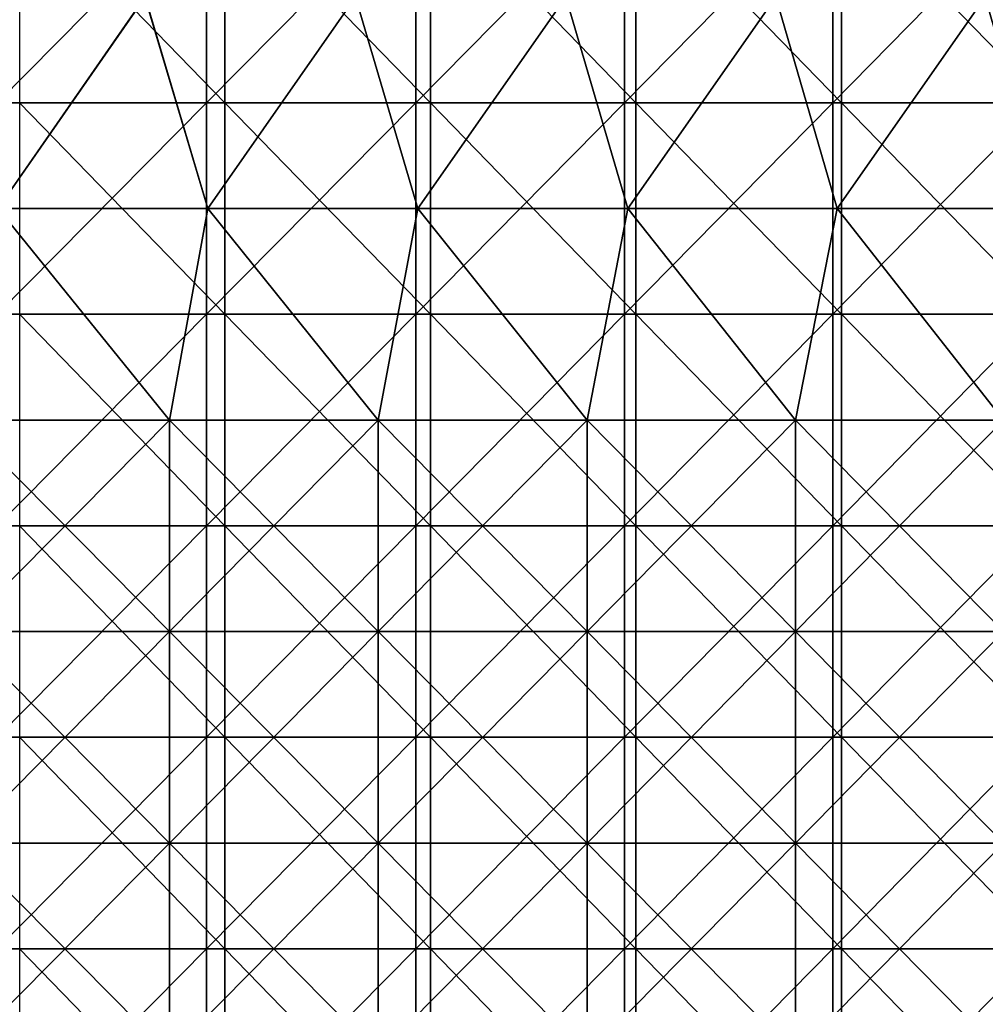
# Model space of a CAD drawing. Header units: inches. Extents: x -4.75 to 4.5, y 0 to 1.88.
# Tile 228 of 256: x 0.02 to 0.38, y 0.86 to 1.23. Entities that reach past the tile are written whole.
import ezdxf

# ---------------------------------------------------------------- set-up
doc = ezdxf.new("R2010")
doc.units = ezdxf.units.IN
doc.header["$LTSCALE"] = 101.851852
doc.header["$MEASUREMENT"] = 0
for name, color, linetype in [('11', 7, 'CONTINUOUS'), ('12', 7, 'CONTINUOUS'), ('20', 7, 'CONTINUOUS')]:
    doc.layers.add(name, color=color, linetype=linetype)

msp = doc.modelspace()

# ---------------------------------------------------------------- linework, layer by layer
at = {"layer": '11', "color": 13, "linetype": 'Continuous', "true_color": 0xd67263}
for points in [[(0.08756, 1.20306, 2.87767), (0.00831, 1.20306, 2.87899), (0.08756, 1.28314, 2.87767), (0.08756, 1.20306, 2.87767)], [(0.08756, 1.28314, 2.87767), (0.00831, 1.20306, 2.87899), (0.00831, 1.28314, 2.87899), (0.08756, 1.28314, 2.87767)], [(0.16675, 1.20306, 2.87417), (0.08756, 1.20306, 2.87767), (0.16675, 1.28314, 2.87417), (0.16675, 1.20306, 2.87417)], [(0.16675, 1.28314, 2.87417), (0.08756, 1.20306, 2.87767), (0.08756, 1.28314, 2.87767), (0.16675, 1.28314, 2.87417)], [(0.24581, 1.20306, 2.86849), (0.16675, 1.20306, 2.87417), (0.24581, 1.28314, 2.86849), (0.24581, 1.20306, 2.86849)], [(0.24581, 1.28314, 2.86849), (0.16675, 1.20306, 2.87417), (0.16675, 1.28314, 2.87417), (0.24581, 1.28314, 2.86849)], [(0.32468, 1.20306, 2.86063), (0.24581, 1.20306, 2.86849), (0.32468, 1.28314, 2.86063), (0.32468, 1.20306, 2.86063)], [(0.32468, 1.28314, 2.86063), (0.24581, 1.20306, 2.86849), (0.24581, 1.28314, 2.86849), (0.32468, 1.28314, 2.86063)], [(0.40331, 1.20306, 2.85061), (0.32468, 1.20306, 2.86063), (0.40331, 1.28314, 2.85061), (0.40331, 1.20306, 2.85061)], [(0.40331, 1.28314, 2.85061), (0.32468, 1.20306, 2.86063), (0.32468, 1.28314, 2.86063), (0.40331, 1.28314, 2.85061)], [(0.08756, 1.12298, 2.87767), (0.00831, 1.12298, 2.87899), (0.08756, 1.20306, 2.87767), (0.08756, 1.12298, 2.87767)], [(0.08756, 1.20306, 2.87767), (0.00831, 1.12298, 2.87899), (0.00831, 1.20306, 2.87899), (0.08756, 1.20306, 2.87767)], [(0.16675, 1.12298, 2.87417), (0.08756, 1.12298, 2.87767), (0.16675, 1.20306, 2.87417), (0.16675, 1.12298, 2.87417)], [(0.16675, 1.20306, 2.87417), (0.08756, 1.12298, 2.87767), (0.08756, 1.20306, 2.87767), (0.16675, 1.20306, 2.87417)], [(0.24581, 1.12298, 2.86849), (0.16675, 1.12298, 2.87417), (0.24581, 1.20306, 2.86849), (0.24581, 1.12298, 2.86849)], [(0.24581, 1.20306, 2.86849), (0.16675, 1.12298, 2.87417), (0.16675, 1.20306, 2.87417), (0.24581, 1.20306, 2.86849)], [(0.32468, 1.12298, 2.86063), (0.24581, 1.12298, 2.86849), (0.32468, 1.20306, 2.86063), (0.32468, 1.12298, 2.86063)], [(0.32468, 1.20306, 2.86063), (0.24581, 1.12298, 2.86849), (0.24581, 1.20306, 2.86849), (0.32468, 1.20306, 2.86063)], [(0.40331, 1.12298, 2.85061), (0.32468, 1.12298, 2.86063), (0.40331, 1.20306, 2.85061), (0.40331, 1.12298, 2.85061)], [(0.40331, 1.20306, 2.85061), (0.32468, 1.12298, 2.86063), (0.32468, 1.20306, 2.86063), (0.40331, 1.20306, 2.85061)], [(0.08756, 1.0429, 2.87767), (0.00831, 1.0429, 2.87899), (0.08756, 1.12298, 2.87767), (0.08756, 1.0429, 2.87767)], [(0.08756, 1.12298, 2.87767), (0.00831, 1.0429, 2.87899), (0.00831, 1.12298, 2.87899), (0.08756, 1.12298, 2.87767)], [(0.16675, 1.0429, 2.87417), (0.08756, 1.0429, 2.87767), (0.16675, 1.12298, 2.87417), (0.16675, 1.0429, 2.87417)], [(0.16675, 1.12298, 2.87417), (0.08756, 1.0429, 2.87767), (0.08756, 1.12298, 2.87767), (0.16675, 1.12298, 2.87417)], [(0.24581, 1.0429, 2.86849), (0.16675, 1.0429, 2.87417), (0.24581, 1.12298, 2.86849), (0.24581, 1.0429, 2.86849)], [(0.24581, 1.12298, 2.86849), (0.16675, 1.0429, 2.87417), (0.16675, 1.12298, 2.87417), (0.24581, 1.12298, 2.86849)], [(0.32468, 1.0429, 2.86063), (0.24581, 1.0429, 2.86849), (0.32468, 1.12298, 2.86063), (0.32468, 1.0429, 2.86063)], [(0.32468, 1.12298, 2.86063), (0.24581, 1.0429, 2.86849), (0.24581, 1.12298, 2.86849), (0.32468, 1.12298, 2.86063)], [(0.40331, 1.0429, 2.85061), (0.32468, 1.0429, 2.86063), (0.40331, 1.12298, 2.85061), (0.40331, 1.0429, 2.85061)], [(0.40331, 1.12298, 2.85061), (0.32468, 1.0429, 2.86063), (0.32468, 1.12298, 2.86063), (0.40331, 1.12298, 2.85061)], [(0.08756, 0.96282, 2.87767), (0.00831, 0.96282, 2.87899), (0.08756, 1.0429, 2.87767), (0.08756, 0.96282, 2.87767)], [(0.08756, 1.0429, 2.87767), (0.00831, 0.96282, 2.87899), (0.00831, 1.0429, 2.87899), (0.08756, 1.0429, 2.87767)], [(0.16675, 0.96282, 2.87417), (0.08756, 0.96282, 2.87767), (0.16675, 1.0429, 2.87417), (0.16675, 0.96282, 2.87417)], [(0.16675, 1.0429, 2.87417), (0.08756, 0.96282, 2.87767), (0.08756, 1.0429, 2.87767), (0.16675, 1.0429, 2.87417)], [(0.24581, 0.96282, 2.86849), (0.16675, 0.96282, 2.87417), (0.24581, 1.0429, 2.86849), (0.24581, 0.96282, 2.86849)], [(0.24581, 1.0429, 2.86849), (0.16675, 0.96282, 2.87417), (0.16675, 1.0429, 2.87417), (0.24581, 1.0429, 2.86849)], [(0.32468, 0.96282, 2.86063), (0.24581, 0.96282, 2.86849), (0.32468, 1.0429, 2.86063), (0.32468, 0.96282, 2.86063)], [(0.32468, 1.0429, 2.86063), (0.24581, 0.96282, 2.86849), (0.24581, 1.0429, 2.86849), (0.32468, 1.0429, 2.86063)], [(0.40331, 0.96282, 2.85061), (0.32468, 0.96282, 2.86063), (0.40331, 1.0429, 2.85061), (0.40331, 0.96282, 2.85061)], [(0.40331, 1.0429, 2.85061), (0.32468, 0.96282, 2.86063), (0.32468, 1.0429, 2.86063), (0.40331, 1.0429, 2.85061)], [(0.08756, 0.88274, 2.87767), (0.00831, 0.88274, 2.87899), (0.08756, 0.96282, 2.87767), (0.08756, 0.88274, 2.87767)], [(0.08756, 0.96282, 2.87767), (0.00831, 0.88274, 2.87899), (0.00831, 0.96282, 2.87899), (0.08756, 0.96282, 2.87767)], [(0.16675, 0.88274, 2.87417), (0.08756, 0.88274, 2.87767), (0.16675, 0.96282, 2.87417), (0.16675, 0.88274, 2.87417)], [(0.16675, 0.96282, 2.87417), (0.08756, 0.88274, 2.87767), (0.08756, 0.96282, 2.87767), (0.16675, 0.96282, 2.87417)], [(0.24581, 0.88274, 2.86849), (0.16675, 0.88274, 2.87417), (0.24581, 0.96282, 2.86849), (0.24581, 0.88274, 2.86849)], [(0.24581, 0.96282, 2.86849), (0.16675, 0.88274, 2.87417), (0.16675, 0.96282, 2.87417), (0.24581, 0.96282, 2.86849)], [(0.32468, 0.88274, 2.86063), (0.24581, 0.88274, 2.86849), (0.32468, 0.96282, 2.86063), (0.32468, 0.88274, 2.86063)], [(0.32468, 0.96282, 2.86063), (0.24581, 0.88274, 2.86849), (0.24581, 0.96282, 2.86849), (0.32468, 0.96282, 2.86063)], [(0.40331, 0.88274, 2.85061), (0.32468, 0.88274, 2.86063), (0.40331, 0.96282, 2.85061), (0.40331, 0.88274, 2.85061)], [(0.40331, 0.96282, 2.85061), (0.32468, 0.88274, 2.86063), (0.32468, 0.96282, 2.86063), (0.40331, 0.96282, 2.85061)], [(0.08756, 0.80266, 2.87767), (0.00831, 0.80266, 2.87899), (0.08756, 0.88274, 2.87767), (0.08756, 0.80266, 2.87767)], [(0.08756, 0.88274, 2.87767), (0.00831, 0.80266, 2.87899), (0.00831, 0.88274, 2.87899), (0.08756, 0.88274, 2.87767)], [(0.16675, 0.80266, 2.87417), (0.08756, 0.80266, 2.87767), (0.16675, 0.88274, 2.87417), (0.16675, 0.80266, 2.87417)], [(0.16675, 0.88274, 2.87417), (0.08756, 0.80266, 2.87767), (0.08756, 0.88274, 2.87767), (0.16675, 0.88274, 2.87417)], [(0.24581, 0.80266, 2.86849), (0.16675, 0.80266, 2.87417), (0.24581, 0.88274, 2.86849), (0.24581, 0.80266, 2.86849)], [(0.24581, 0.88274, 2.86849), (0.16675, 0.80266, 2.87417), (0.16675, 0.88274, 2.87417), (0.24581, 0.88274, 2.86849)], [(0.32468, 0.80266, 2.86063), (0.24581, 0.80266, 2.86849), (0.32468, 0.88274, 2.86063), (0.32468, 0.80266, 2.86063)], [(0.32468, 0.88274, 2.86063), (0.24581, 0.80266, 2.86849), (0.24581, 0.88274, 2.86849), (0.32468, 0.88274, 2.86063)], [(0.40331, 0.80266, 2.85061), (0.32468, 0.80266, 2.86063), (0.40331, 0.88274, 2.85061), (0.40331, 0.80266, 2.85061)], [(0.40331, 0.88274, 2.85061), (0.32468, 0.80266, 2.86063), (0.32468, 0.88274, 2.86063), (0.40331, 0.88274, 2.85061)]]:
    msp.add_3dface(points, dxfattribs=at)
at = {"layer": '12', "color": 13, "linetype": 'Continuous', "true_color": 0xd67263}
for points in [[(0.00853, 1.16302, -3.56249), (-0.01549, 1.2431, -3.56247), (0.06424, 1.2431, -3.56192), (0.00853, 1.16302, -3.56249)], [(0.06425, 1.2431, 3.56192), (-0.01548, 1.2431, 3.56247), (0.00853, 1.16302, 3.56249), (0.06425, 1.2431, 3.56192)], [(0.06425, 1.2431, 3.56192), (0.00853, 1.16302, 3.56249), (0.08808, 1.16302, 3.56141), (0.06425, 1.2431, 3.56192)], [(0.08808, 1.16302, -3.56141), (0.00853, 1.16302, -3.56249), (0.06424, 1.2431, -3.56192), (0.08808, 1.16302, -3.56141)], [(0.08808, 1.16302, -3.56141), (0.06424, 1.2431, -3.56192), (0.14394, 1.2431, -3.55959), (0.08808, 1.16302, -3.56141)], [(0.14395, 1.2431, 3.55959), (0.06425, 1.2431, 3.56192), (0.08808, 1.16302, 3.56141), (0.14395, 1.2431, 3.55959)], [(0.14395, 1.2431, 3.55959), (0.08808, 1.16302, 3.56141), (0.1676, 1.16302, 3.55856), (0.14395, 1.2431, 3.55959)], [(0.1676, 1.16302, -3.55856), (0.08808, 1.16302, -3.56141), (0.14394, 1.2431, -3.55959), (0.1676, 1.16302, -3.55856)], [(0.1676, 1.16302, -3.55856), (0.14394, 1.2431, -3.55959), (0.22357, 1.2431, -3.55548), (0.1676, 1.16302, -3.55856)], [(0.22358, 1.2431, 3.55548), (0.14395, 1.2431, 3.55959), (0.1676, 1.16302, 3.55856), (0.22358, 1.2431, 3.55548)], [(0.22358, 1.2431, 3.55548), (0.1676, 1.16302, 3.55856), (0.24703, 1.16302, 3.55393), (0.22358, 1.2431, 3.55548)], [(0.24703, 1.16302, -3.55393), (0.1676, 1.16302, -3.55856), (0.22357, 1.2431, -3.55548), (0.24703, 1.16302, -3.55393)], [(0.24703, 1.16302, -3.55393), (0.22357, 1.2431, -3.55548), (0.30309, 1.2431, -3.54958), (0.24703, 1.16302, -3.55393)], [(0.30309, 1.2431, 3.54958), (0.22358, 1.2431, 3.55548), (0.24703, 1.16302, 3.55393), (0.30309, 1.2431, 3.54958)], [(0.30309, 1.2431, 3.54958), (0.24703, 1.16302, 3.55393), (0.32633, 1.16302, 3.54752), (0.30309, 1.2431, 3.54958)], [(0.32633, 1.16302, -3.54752), (0.24703, 1.16302, -3.55393), (0.30309, 1.2431, -3.54958), (0.32633, 1.16302, -3.54752)], [(0.38246, 1.2431, 3.54191), (0.30309, 1.2431, 3.54958), (0.32633, 1.16302, 3.54752), (0.38246, 1.2431, 3.54191)], [(0.32633, 1.16302, -3.54752), (0.30309, 1.2431, -3.54958), (0.38245, 1.2431, -3.54191), (0.32633, 1.16302, -3.54752)], [(0.38246, 1.2431, 3.54191), (0.32633, 1.16302, 3.54752), (0.40548, 1.16302, 3.53935), (0.38246, 1.2431, 3.54191)], [(0.40548, 1.16302, -3.53935), (0.32633, 1.16302, -3.54752), (0.38245, 1.2431, -3.54191), (0.40548, 1.16302, -3.53935)], [(0.40548, 1.16302, -3.53935), (0.38245, 1.2431, -3.54191), (0.46162, 1.2431, -3.53247), (0.40548, 1.16302, -3.53935)], [(-0.00569, 1.08294, 3.5625), (0.07347, 1.08294, 3.56174), (0.00853, 1.16302, 3.56249), (-0.00569, 1.08294, 3.5625)], [(0.07347, 1.08294, -3.56174), (-0.00569, 1.08294, -3.5625), (0.00853, 1.16302, -3.56249), (0.07347, 1.08294, -3.56174)], [(0.00853, 1.16302, 3.56249), (0.07347, 1.08294, 3.56174), (0.08808, 1.16302, 3.56141), (0.00853, 1.16302, 3.56249)], [(0.08808, 1.16302, -3.56141), (0.07347, 1.08294, -3.56174), (0.00853, 1.16302, -3.56249), (0.08808, 1.16302, -3.56141)], [(0.07347, 1.08294, 3.56174), (0.15259, 1.08294, 3.55923), (0.08808, 1.16302, 3.56141), (0.07347, 1.08294, 3.56174)], [(0.15259, 1.08294, -3.55923), (0.07347, 1.08294, -3.56174), (0.08808, 1.16302, -3.56141), (0.15259, 1.08294, -3.55923)], [(0.08808, 1.16302, 3.56141), (0.15259, 1.08294, 3.55923), (0.1676, 1.16302, 3.55856), (0.08808, 1.16302, 3.56141)], [(0.1676, 1.16302, -3.55856), (0.15259, 1.08294, -3.55923), (0.08808, 1.16302, -3.56141), (0.1676, 1.16302, -3.55856)], [(0.15259, 1.08294, 3.55923), (0.23164, 1.08294, 3.55496), (0.1676, 1.16302, 3.55856), (0.15259, 1.08294, 3.55923)], [(0.23164, 1.08294, -3.55496), (0.15259, 1.08294, -3.55923), (0.1676, 1.16302, -3.55856), (0.23164, 1.08294, -3.55496)], [(0.1676, 1.16302, 3.55856), (0.23164, 1.08294, 3.55496), (0.24703, 1.16302, 3.55393), (0.1676, 1.16302, 3.55856)], [(0.24703, 1.16302, -3.55393), (0.23164, 1.08294, -3.55496), (0.1676, 1.16302, -3.55856), (0.24703, 1.16302, -3.55393)], [(0.23164, 1.08294, 3.55496), (0.31057, 1.08294, 3.54894), (0.24703, 1.16302, 3.55393), (0.23164, 1.08294, 3.55496)], [(0.31057, 1.08294, -3.54894), (0.23164, 1.08294, -3.55496), (0.24703, 1.16302, -3.55393), (0.31057, 1.08294, -3.54894)], [(0.24703, 1.16302, 3.55393), (0.31057, 1.08294, 3.54894), (0.32633, 1.16302, 3.54752), (0.24703, 1.16302, 3.55393)], [(0.32633, 1.16302, -3.54752), (0.31057, 1.08294, -3.54894), (0.24703, 1.16302, -3.55393), (0.32633, 1.16302, -3.54752)], [(0.31057, 1.08294, 3.54894), (0.38935, 1.08294, 3.54116), (0.32633, 1.16302, 3.54752), (0.31057, 1.08294, 3.54894)], [(0.38935, 1.08294, -3.54116), (0.31057, 1.08294, -3.54894), (0.32633, 1.16302, -3.54752), (0.38935, 1.08294, -3.54116)], [(0.32633, 1.16302, 3.54752), (0.38935, 1.08294, 3.54116), (0.40548, 1.16302, 3.53935), (0.32633, 1.16302, 3.54752)], [(0.40548, 1.16302, -3.53935), (0.38935, 1.08294, -3.54116), (0.32633, 1.16302, -3.54752), (0.40548, 1.16302, -3.53935)], [(0.07347, 1.08294, 3.56174), (-0.00569, 1.08294, 3.5625), (0.07347, 1.00286, 3.56174), (0.07347, 1.08294, 3.56174)], [(0.07347, 1.00286, 3.56174), (-0.00569, 1.08294, 3.5625), (-0.00569, 1.00286, 3.5625), (0.07347, 1.00286, 3.56174)], [(0.07347, 1.00286, -3.56174), (-0.00569, 1.00286, -3.5625), (0.07347, 1.08294, -3.56174), (0.07347, 1.00286, -3.56174)], [(0.07347, 1.08294, -3.56174), (-0.00569, 1.00286, -3.5625), (-0.00569, 1.08294, -3.5625), (0.07347, 1.08294, -3.56174)], [(0.15259, 1.08294, 3.55923), (0.07347, 1.08294, 3.56174), (0.15259, 1.00286, 3.55923), (0.15259, 1.08294, 3.55923)], [(0.15259, 1.00286, 3.55923), (0.07347, 1.08294, 3.56174), (0.07347, 1.00286, 3.56174), (0.15259, 1.00286, 3.55923)], [(0.15259, 1.00286, -3.55923), (0.07347, 1.00286, -3.56174), (0.15259, 1.08294, -3.55923), (0.15259, 1.00286, -3.55923)], [(0.15259, 1.08294, -3.55923), (0.07347, 1.00286, -3.56174), (0.07347, 1.08294, -3.56174), (0.15259, 1.08294, -3.55923)], [(0.23164, 1.08294, 3.55496), (0.15259, 1.08294, 3.55923), (0.23164, 1.00286, 3.55496), (0.23164, 1.08294, 3.55496)], [(0.23164, 1.00286, 3.55496), (0.15259, 1.08294, 3.55923), (0.15259, 1.00286, 3.55923), (0.23164, 1.00286, 3.55496)], [(0.23164, 1.00286, -3.55496), (0.15259, 1.00286, -3.55923), (0.23164, 1.08294, -3.55496), (0.23164, 1.00286, -3.55496)], [(0.23164, 1.08294, -3.55496), (0.15259, 1.00286, -3.55923), (0.15259, 1.08294, -3.55923), (0.23164, 1.08294, -3.55496)], [(0.31057, 1.08294, 3.54894), (0.23164, 1.08294, 3.55496), (0.31057, 1.00286, 3.54894), (0.31057, 1.08294, 3.54894)], [(0.31057, 1.00286, 3.54894), (0.23164, 1.08294, 3.55496), (0.23164, 1.00286, 3.55496), (0.31057, 1.00286, 3.54894)], [(0.31057, 1.00286, -3.54894), (0.23164, 1.00286, -3.55496), (0.31057, 1.08294, -3.54894), (0.31057, 1.00286, -3.54894)], [(0.31057, 1.08294, -3.54894), (0.23164, 1.00286, -3.55496), (0.23164, 1.08294, -3.55496), (0.31057, 1.08294, -3.54894)], [(0.38935, 1.08294, 3.54116), (0.31057, 1.08294, 3.54894), (0.38935, 1.00286, 3.54116), (0.38935, 1.08294, 3.54116)], [(0.38935, 1.00286, 3.54116), (0.31057, 1.08294, 3.54894), (0.31057, 1.00286, 3.54894), (0.38935, 1.00286, 3.54116)], [(0.38935, 1.00286, -3.54116), (0.31057, 1.00286, -3.54894), (0.38935, 1.08294, -3.54116), (0.38935, 1.00286, -3.54116)], [(0.38935, 1.08294, -3.54116), (0.31057, 1.00286, -3.54894), (0.31057, 1.08294, -3.54894), (0.38935, 1.08294, -3.54116)], [(0.07347, 1.00286, 3.56174), (-0.00569, 1.00286, 3.5625), (0.07347, 0.92278, 3.56174), (0.07347, 1.00286, 3.56174)], [(0.07347, 0.92278, 3.56174), (-0.00569, 1.00286, 3.5625), (-0.00569, 0.92278, 3.5625), (0.07347, 0.92278, 3.56174)], [(0.07347, 0.92278, -3.56174), (-0.00569, 0.92278, -3.5625), (0.07347, 1.00286, -3.56174), (0.07347, 0.92278, -3.56174)], [(0.07347, 1.00286, -3.56174), (-0.00569, 0.92278, -3.5625), (-0.00569, 1.00286, -3.5625), (0.07347, 1.00286, -3.56174)], [(0.15259, 1.00286, 3.55923), (0.07347, 1.00286, 3.56174), (0.15259, 0.92278, 3.55923), (0.15259, 1.00286, 3.55923)], [(0.15259, 0.92278, 3.55923), (0.07347, 1.00286, 3.56174), (0.07347, 0.92278, 3.56174), (0.15259, 0.92278, 3.55923)], [(0.15259, 0.92278, -3.55923), (0.07347, 0.92278, -3.56174), (0.15259, 1.00286, -3.55923), (0.15259, 0.92278, -3.55923)], [(0.15259, 1.00286, -3.55923), (0.07347, 0.92278, -3.56174), (0.07347, 1.00286, -3.56174), (0.15259, 1.00286, -3.55923)], [(0.23164, 1.00286, 3.55496), (0.15259, 1.00286, 3.55923), (0.23164, 0.92278, 3.55496), (0.23164, 1.00286, 3.55496)], [(0.23164, 0.92278, 3.55496), (0.15259, 1.00286, 3.55923), (0.15259, 0.92278, 3.55923), (0.23164, 0.92278, 3.55496)], [(0.23164, 0.92278, -3.55496), (0.15259, 0.92278, -3.55923), (0.23164, 1.00286, -3.55496), (0.23164, 0.92278, -3.55496)], [(0.23164, 1.00286, -3.55496), (0.15259, 0.92278, -3.55923), (0.15259, 1.00286, -3.55923), (0.23164, 1.00286, -3.55496)], [(0.31057, 1.00286, 3.54894), (0.23164, 1.00286, 3.55496), (0.31057, 0.92278, 3.54894), (0.31057, 1.00286, 3.54894)], [(0.31057, 0.92278, 3.54894), (0.23164, 1.00286, 3.55496), (0.23164, 0.92278, 3.55496), (0.31057, 0.92278, 3.54894)], [(0.31057, 0.92278, -3.54894), (0.23164, 0.92278, -3.55496), (0.31057, 1.00286, -3.54894), (0.31057, 0.92278, -3.54894)], [(0.31057, 1.00286, -3.54894), (0.23164, 0.92278, -3.55496), (0.23164, 1.00286, -3.55496), (0.31057, 1.00286, -3.54894)], [(0.38935, 1.00286, 3.54116), (0.31057, 1.00286, 3.54894), (0.38935, 0.92278, 3.54116), (0.38935, 1.00286, 3.54116)], [(0.38935, 0.92278, 3.54116), (0.31057, 1.00286, 3.54894), (0.31057, 0.92278, 3.54894), (0.38935, 0.92278, 3.54116)], [(0.38935, 0.92278, -3.54116), (0.31057, 0.92278, -3.54894), (0.38935, 1.00286, -3.54116), (0.38935, 0.92278, -3.54116)], [(0.38935, 1.00286, -3.54116), (0.31057, 0.92278, -3.54894), (0.31057, 1.00286, -3.54894), (0.38935, 1.00286, -3.54116)], [(0.07347, 0.92278, 3.56174), (-0.00569, 0.92278, 3.5625), (0.07347, 0.8427, 3.56174), (0.07347, 0.92278, 3.56174)], [(0.07347, 0.8427, 3.56174), (-0.00569, 0.92278, 3.5625), (-0.00569, 0.8427, 3.5625), (0.07347, 0.8427, 3.56174)], [(0.07347, 0.8427, -3.56174), (-0.00569, 0.8427, -3.5625), (0.07347, 0.92278, -3.56174), (0.07347, 0.8427, -3.56174)], [(0.07347, 0.92278, -3.56174), (-0.00569, 0.8427, -3.5625), (-0.00569, 0.92278, -3.5625), (0.07347, 0.92278, -3.56174)], [(0.15259, 0.92278, 3.55923), (0.07347, 0.92278, 3.56174), (0.15259, 0.8427, 3.55923), (0.15259, 0.92278, 3.55923)], [(0.15259, 0.8427, 3.55923), (0.07347, 0.92278, 3.56174), (0.07347, 0.8427, 3.56174), (0.15259, 0.8427, 3.55923)], [(0.15259, 0.8427, -3.55923), (0.07347, 0.8427, -3.56174), (0.15259, 0.92278, -3.55923), (0.15259, 0.8427, -3.55923)], [(0.15259, 0.92278, -3.55923), (0.07347, 0.8427, -3.56174), (0.07347, 0.92278, -3.56174), (0.15259, 0.92278, -3.55923)], [(0.23164, 0.92278, 3.55496), (0.15259, 0.92278, 3.55923), (0.23164, 0.8427, 3.55496), (0.23164, 0.92278, 3.55496)], [(0.23164, 0.8427, 3.55496), (0.15259, 0.92278, 3.55923), (0.15259, 0.8427, 3.55923), (0.23164, 0.8427, 3.55496)], [(0.23164, 0.8427, -3.55496), (0.15259, 0.8427, -3.55923), (0.23164, 0.92278, -3.55496), (0.23164, 0.8427, -3.55496)], [(0.23164, 0.92278, -3.55496), (0.15259, 0.8427, -3.55923), (0.15259, 0.92278, -3.55923), (0.23164, 0.92278, -3.55496)], [(0.31057, 0.92278, 3.54894), (0.23164, 0.92278, 3.55496), (0.31057, 0.8427, 3.54894), (0.31057, 0.92278, 3.54894)], [(0.31057, 0.8427, 3.54894), (0.23164, 0.92278, 3.55496), (0.23164, 0.8427, 3.55496), (0.31057, 0.8427, 3.54894)], [(0.31057, 0.8427, -3.54894), (0.23164, 0.8427, -3.55496), (0.31057, 0.92278, -3.54894), (0.31057, 0.8427, -3.54894)], [(0.31057, 0.92278, -3.54894), (0.23164, 0.8427, -3.55496), (0.23164, 0.92278, -3.55496), (0.31057, 0.92278, -3.54894)], [(0.38935, 0.92278, 3.54116), (0.31057, 0.92278, 3.54894), (0.38935, 0.8427, 3.54116), (0.38935, 0.92278, 3.54116)], [(0.38935, 0.8427, 3.54116), (0.31057, 0.92278, 3.54894), (0.31057, 0.8427, 3.54894), (0.38935, 0.8427, 3.54116)], [(0.38935, 0.8427, -3.54116), (0.31057, 0.8427, -3.54894), (0.38935, 0.92278, -3.54116), (0.38935, 0.8427, -3.54116)], [(0.38935, 0.92278, -3.54116), (0.31057, 0.8427, -3.54894), (0.31057, 0.92278, -3.54894), (0.38935, 0.92278, -3.54116)]]:
    msp.add_3dface(points, dxfattribs=at)
at = {"layer": '20', "color": 13, "linetype": 'Continuous', "true_color": 0xd67263}
for points in [[(0.09451, 1.28314, 0.25), (0.01667, 1.28314, 0.25), (0.09451, 1.20306, 0.25), (0.09451, 1.28314, 0.25)], [(0.09451, 1.20306, 0.25), (0.01667, 1.28314, 0.25), (0.01667, 1.20306, 0.25), (0.09451, 1.20306, 0.25)], [(0.17234, 1.28314, 0.25), (0.09451, 1.28314, 0.25), (0.17234, 1.20306, 0.25), (0.17234, 1.28314, 0.25)], [(0.17234, 1.20306, 0.25), (0.09451, 1.28314, 0.25), (0.09451, 1.20306, 0.25), (0.17234, 1.20306, 0.25)], [(0.25017, 1.28314, 0.25), (0.17234, 1.28314, 0.25), (0.25017, 1.20306, 0.25), (0.25017, 1.28314, 0.25)], [(0.25017, 1.20306, 0.25), (0.17234, 1.28314, 0.25), (0.17234, 1.20306, 0.25), (0.25017, 1.20306, 0.25)], [(0.32801, 1.28314, 0.25), (0.25017, 1.28314, 0.25), (0.32801, 1.20306, 0.25), (0.32801, 1.28314, 0.25)], [(0.32801, 1.20306, 0.25), (0.25017, 1.28314, 0.25), (0.25017, 1.20306, 0.25), (0.32801, 1.20306, 0.25)], [(0.40584, 1.28314, 0.25), (0.32801, 1.28314, 0.25), (0.40584, 1.20306, 0.25), (0.40584, 1.28314, 0.25)], [(0.40584, 1.20306, 0.25), (0.32801, 1.28314, 0.25), (0.32801, 1.20306, 0.25), (0.40584, 1.20306, 0.25)], [(0.09451, 1.20306, 0.25), (0.01667, 1.20306, 0.25), (0.09451, 1.12298, 0.25), (0.09451, 1.20306, 0.25)], [(0.09451, 1.12298, 0.25), (0.01667, 1.20306, 0.25), (0.01667, 1.12298, 0.25), (0.09451, 1.12298, 0.25)], [(0.17234, 1.20306, 0.25), (0.09451, 1.20306, 0.25), (0.17234, 1.12298, 0.25), (0.17234, 1.20306, 0.25)], [(0.17234, 1.12298, 0.25), (0.09451, 1.20306, 0.25), (0.09451, 1.12298, 0.25), (0.17234, 1.12298, 0.25)], [(0.25017, 1.20306, 0.25), (0.17234, 1.20306, 0.25), (0.25017, 1.12298, 0.25), (0.25017, 1.20306, 0.25)], [(0.25017, 1.12298, 0.25), (0.17234, 1.20306, 0.25), (0.17234, 1.12298, 0.25), (0.25017, 1.12298, 0.25)], [(0.32801, 1.20306, 0.25), (0.25017, 1.20306, 0.25), (0.32801, 1.12298, 0.25), (0.32801, 1.20306, 0.25)], [(0.32801, 1.12298, 0.25), (0.25017, 1.20306, 0.25), (0.25017, 1.12298, 0.25), (0.32801, 1.12298, 0.25)], [(0.40584, 1.20306, 0.25), (0.32801, 1.20306, 0.25), (0.40584, 1.12298, 0.25), (0.40584, 1.20306, 0.25)], [(0.40584, 1.12298, 0.25), (0.32801, 1.20306, 0.25), (0.32801, 1.12298, 0.25), (0.40584, 1.12298, 0.25)], [(0.09451, 1.12298, 0.25), (0.01667, 1.12298, 0.25), (0.09451, 1.0429, 0.25), (0.09451, 1.12298, 0.25)], [(0.09451, 1.0429, 0.25), (0.01667, 1.12298, 0.25), (0.01667, 1.0429, 0.25), (0.09451, 1.0429, 0.25)], [(0.17234, 1.12298, 0.25), (0.09451, 1.12298, 0.25), (0.17234, 1.0429, 0.25), (0.17234, 1.12298, 0.25)], [(0.17234, 1.0429, 0.25), (0.09451, 1.12298, 0.25), (0.09451, 1.0429, 0.25), (0.17234, 1.0429, 0.25)], [(0.25017, 1.12298, 0.25), (0.17234, 1.12298, 0.25), (0.25017, 1.0429, 0.25), (0.25017, 1.12298, 0.25)], [(0.25017, 1.0429, 0.25), (0.17234, 1.12298, 0.25), (0.17234, 1.0429, 0.25), (0.25017, 1.0429, 0.25)], [(0.32801, 1.12298, 0.25), (0.25017, 1.12298, 0.25), (0.32801, 1.0429, 0.25), (0.32801, 1.12298, 0.25)], [(0.32801, 1.0429, 0.25), (0.25017, 1.12298, 0.25), (0.25017, 1.0429, 0.25), (0.32801, 1.0429, 0.25)], [(0.40584, 1.12298, 0.25), (0.32801, 1.12298, 0.25), (0.40584, 1.0429, 0.25), (0.40584, 1.12298, 0.25)], [(0.40584, 1.0429, 0.25), (0.32801, 1.12298, 0.25), (0.32801, 1.0429, 0.25), (0.40584, 1.0429, 0.25)], [(0.09451, 1.0429, 0.25), (0.01667, 1.0429, 0.25), (0.09451, 0.96282, 0.25), (0.09451, 1.0429, 0.25)], [(0.09451, 0.96282, 0.25), (0.01667, 1.0429, 0.25), (0.01667, 0.96282, 0.25), (0.09451, 0.96282, 0.25)], [(0.17234, 1.0429, 0.25), (0.09451, 1.0429, 0.25), (0.17234, 0.96282, 0.25), (0.17234, 1.0429, 0.25)], [(0.17234, 0.96282, 0.25), (0.09451, 1.0429, 0.25), (0.09451, 0.96282, 0.25), (0.17234, 0.96282, 0.25)], [(0.25017, 1.0429, 0.25), (0.17234, 1.0429, 0.25), (0.25017, 0.96282, 0.25), (0.25017, 1.0429, 0.25)], [(0.25017, 0.96282, 0.25), (0.17234, 1.0429, 0.25), (0.17234, 0.96282, 0.25), (0.25017, 0.96282, 0.25)], [(0.32801, 1.0429, 0.25), (0.25017, 1.0429, 0.25), (0.32801, 0.96282, 0.25), (0.32801, 1.0429, 0.25)], [(0.32801, 0.96282, 0.25), (0.25017, 1.0429, 0.25), (0.25017, 0.96282, 0.25), (0.32801, 0.96282, 0.25)], [(0.40584, 1.0429, 0.25), (0.32801, 1.0429, 0.25), (0.40584, 0.96282, 0.25), (0.40584, 1.0429, 0.25)], [(0.40584, 0.96282, 0.25), (0.32801, 1.0429, 0.25), (0.32801, 0.96282, 0.25), (0.40584, 0.96282, 0.25)], [(0.09451, 0.96282, 0.25), (0.01667, 0.96282, 0.25), (0.09451, 0.88274, 0.25), (0.09451, 0.96282, 0.25)], [(0.09451, 0.88274, 0.25), (0.01667, 0.96282, 0.25), (0.01667, 0.88274, 0.25), (0.09451, 0.88274, 0.25)], [(0.17234, 0.96282, 0.25), (0.09451, 0.96282, 0.25), (0.17234, 0.88274, 0.25), (0.17234, 0.96282, 0.25)], [(0.17234, 0.88274, 0.25), (0.09451, 0.96282, 0.25), (0.09451, 0.88274, 0.25), (0.17234, 0.88274, 0.25)], [(0.25017, 0.96282, 0.25), (0.17234, 0.96282, 0.25), (0.25017, 0.88274, 0.25), (0.25017, 0.96282, 0.25)], [(0.25017, 0.88274, 0.25), (0.17234, 0.96282, 0.25), (0.17234, 0.88274, 0.25), (0.25017, 0.88274, 0.25)], [(0.32801, 0.96282, 0.25), (0.25017, 0.96282, 0.25), (0.32801, 0.88274, 0.25), (0.32801, 0.96282, 0.25)], [(0.32801, 0.88274, 0.25), (0.25017, 0.96282, 0.25), (0.25017, 0.88274, 0.25), (0.32801, 0.88274, 0.25)], [(0.40584, 0.96282, 0.25), (0.32801, 0.96282, 0.25), (0.40584, 0.88274, 0.25), (0.40584, 0.96282, 0.25)], [(0.40584, 0.88274, 0.25), (0.32801, 0.96282, 0.25), (0.32801, 0.88274, 0.25), (0.40584, 0.88274, 0.25)], [(0.09451, 0.88274, 0.25), (0.01667, 0.88274, 0.25), (0.09451, 0.80266, 0.25), (0.09451, 0.88274, 0.25)], [(0.09451, 0.80266, 0.25), (0.01667, 0.88274, 0.25), (0.01667, 0.80266, 0.25), (0.09451, 0.80266, 0.25)], [(0.17234, 0.88274, 0.25), (0.09451, 0.88274, 0.25), (0.17234, 0.80266, 0.25), (0.17234, 0.88274, 0.25)], [(0.17234, 0.80266, 0.25), (0.09451, 0.88274, 0.25), (0.09451, 0.80266, 0.25), (0.17234, 0.80266, 0.25)], [(0.25017, 0.88274, 0.25), (0.17234, 0.88274, 0.25), (0.25017, 0.80266, 0.25), (0.25017, 0.88274, 0.25)], [(0.25017, 0.80266, 0.25), (0.17234, 0.88274, 0.25), (0.17234, 0.80266, 0.25), (0.25017, 0.80266, 0.25)], [(0.32801, 0.88274, 0.25), (0.25017, 0.88274, 0.25), (0.32801, 0.80266, 0.25), (0.32801, 0.88274, 0.25)], [(0.32801, 0.80266, 0.25), (0.25017, 0.88274, 0.25), (0.25017, 0.80266, 0.25), (0.32801, 0.80266, 0.25)], [(0.40584, 0.88274, 0.25), (0.32801, 0.88274, 0.25), (0.40584, 0.80266, 0.25), (0.40584, 0.88274, 0.25)], [(0.40584, 0.80266, 0.25), (0.32801, 0.88274, 0.25), (0.32801, 0.80266, 0.25), (0.40584, 0.80266, 0.25)]]:
    msp.add_3dface(points, dxfattribs=at)

doc.saveas('drawing.dxf')
